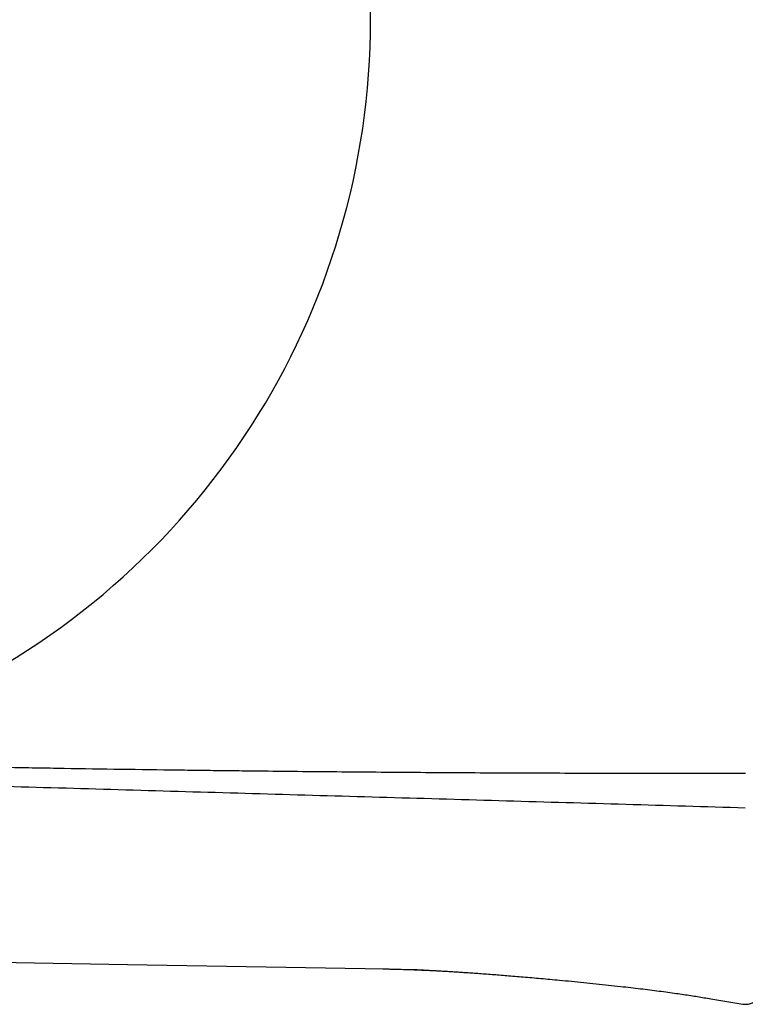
# Model space of a CAD drawing. Header units: millimetres. Extents: x 8 to 740, y 12 to 366.
# Tile 8 of 45: x 65 to 87, y 311 to 341. Entities that reach past the tile are written whole.
import ezdxf

# ---------------------------------------------------------------- set-up
doc = ezdxf.new("R2010")
doc.units = ezdxf.units.MM

msp = doc.modelspace()

# ---------------------------------------------------------------- linework, layer by layer
at = {"color": 7, "linetype": 'Continuous', "lineweight": 30}
for p, q in [((60.846, 312.343), (68.64, 312.207)), ((68.64, 312.207), (76.435, 312.071)), ((76.368, 312.072), (76.434, 312.071)), ((76.37, 312.072), (76.37, 312.072)), ((86.3, 311.167), (87.274, 311.006))]:
    msp.add_line(p, q, dxfattribs=at)
for start, end in [(0, 83.3251), (294.5715, 0)]:
    msp.add_arc((53.258, 340.819), 22.741, start, end, dxfattribs=at)
for points, knots in [([(60.591, 318.267), (60.84, 318.262), (61.412, 318.249), (62.305, 318.23), (63.237, 318.212), (64.134, 318.195), (64.998, 318.179), (65.86, 318.164), (67.008, 318.144), (68.443, 318.122), (69.721, 318.104), (70.556, 318.093), (70.944, 318.088), (71.333, 318.084), (71.723, 318.079), (72.112, 318.074), (72.502, 318.07), (73.556, 318.058), (75.277, 318.042), (77.669, 318.023), (80.073, 318.01), (82.49, 318.002), (84.919, 317.998), (86.542, 317.999), (87.356, 318)], [0, 0, 0, 0, 0.027965, 0.064093, 0.100138, 0.132382, 0.164685, 0.196961, 0.22902, 0.293306, 0.357816, 0.372328, 0.386852, 0.401387, 0.415934, 0.430492, 0.445061, 0.459642, 0.548564, 0.63794, 0.727772, 0.818059, 0.908801, 1, 1, 1, 1]), ([(87.342, 316.943), (86.137, 316.979), (83.726, 317.05), (80.111, 317.156), (76.495, 317.26), (72.879, 317.363), (69.263, 317.468), (65.646, 317.573), (62.26, 317.674), (60.08, 317.74), (59.106, 317.77)], [0, 0, 0, 0, 0.128086, 0.256157, 0.384219, 0.512276, 0.640333, 0.768397, 0.896471, 1, 1, 1, 1]), ([(76.433, 312.076), (76.433, 312.075), (76.433, 312.07), (76.434, 312.071), (76.435, 312.071)], [0, 0, 0, 0, 0.281965, 1, 1, 1, 1]), ([(76.433, 312.075), (76.436, 312.074), (76.443, 312.071), (76.451, 312.07), (76.454, 312.07)], [0, 0, 0, 0, 0.489951, 1, 1, 1, 1]), ([(76.453, 312.07), (76.475, 312.07), (76.516, 312.069), (76.575, 312.068), (76.63, 312.067), (76.682, 312.066), (76.733, 312.065), (76.861, 312.062), (76.999, 312.058), (77.149, 312.054), (77.233, 312.051), (77.318, 312.048), (77.407, 312.044), (77.504, 312.04), (77.605, 312.036), (77.712, 312.031), (77.822, 312.026), (77.943, 312.02), (78.074, 312.013), (78.215, 312.005), (78.369, 311.996), (78.529, 311.986), (78.696, 311.976), (78.87, 311.964), (79.055, 311.952), (79.252, 311.938), (79.46, 311.923), (79.677, 311.906), (79.901, 311.889), (80.133, 311.871), (80.374, 311.851), (80.626, 311.83), (80.887, 311.807), (81.157, 311.783), (81.434, 311.758), (81.743, 311.73), (82.084, 311.697), (82.454, 311.66), (82.828, 311.622), (83.201, 311.583), (83.551, 311.544), (83.874, 311.507), (84.17, 311.472), (84.457, 311.437), (84.733, 311.402), (84.998, 311.367), (85.245, 311.332), (85.476, 311.299), (85.692, 311.266), (85.9, 311.233), (86.101, 311.2), (86.234, 311.178), (86.3, 311.167)], [0, 0, 0, 0, 0.006446, 0.012625, 0.017974, 0.023142, 0.0283, 0.033454, 0.061847, 0.07034, 0.078855, 0.087387, 0.096135, 0.105858, 0.116697, 0.126937, 0.138111, 0.150277, 0.163495, 0.177826, 0.19333, 0.210065, 0.226535, 0.244123, 0.262862, 0.282778, 0.303888, 0.3262, 0.348616, 0.372107, 0.396647, 0.422195, 0.448695, 0.476078, 0.504257, 0.533129, 0.570223, 0.607954, 0.646013, 0.684065, 0.721754, 0.752623, 0.782783, 0.812043, 0.840235, 0.867232, 0.892958, 0.916046, 0.938072, 0.9592, 0.979705, 1, 1, 1, 1]), ([(77.227, 312.052), (77.23, 312.052), (77.237, 312.052), (77.253, 312.051), (77.271, 312.051), (77.293, 312.051), (77.318, 312.051), (77.347, 312.05), (77.379, 312.049), (77.419, 312.048), (77.469, 312.045), (77.531, 312.042), (77.602, 312.039), (77.685, 312.035), (77.777, 312.03), (77.88, 312.025), (77.951, 312.022), (77.989, 312.02)], [0, 0, 0, 0, 0.059327, 0.110841, 0.155268, 0.193749, 0.228016, 0.26047, 0.293972, 0.334129, 0.391274, 0.460806, 0.542955, 0.637865, 0.745636, 0.866334, 1, 1, 1, 1]), ([(87.274, 311.006), (87.293, 311.004), (87.329, 310.999), (87.383, 310.999), (87.442, 311.006), (87.503, 311.02), (87.56, 311.042), (87.604, 311.064), (87.637, 311.086), (87.667, 311.107), (87.694, 311.131), (87.726, 311.162), (87.761, 311.204), (87.794, 311.256), (87.815, 311.301), (87.828, 311.335), (87.836, 311.359), (87.843, 311.384), (87.849, 311.414), (87.855, 311.453), (87.855, 311.483), (87.856, 311.499)], [0, 0, 0, 0, 0.0641848, 0.1265585, 0.1863501, 0.2696703, 0.3437683, 0.3955065, 0.4400419, 0.4808021, 0.5223728, 0.5646631, 0.6363872, 0.7091341, 0.7771912, 0.8080257, 0.8367631, 0.8635728, 0.8974847, 0.94338, 1, 1, 1, 1])]:
    msp.add_open_spline(points, degree=3, knots=knots, dxfattribs=at)

doc.saveas('drawing.dxf')
